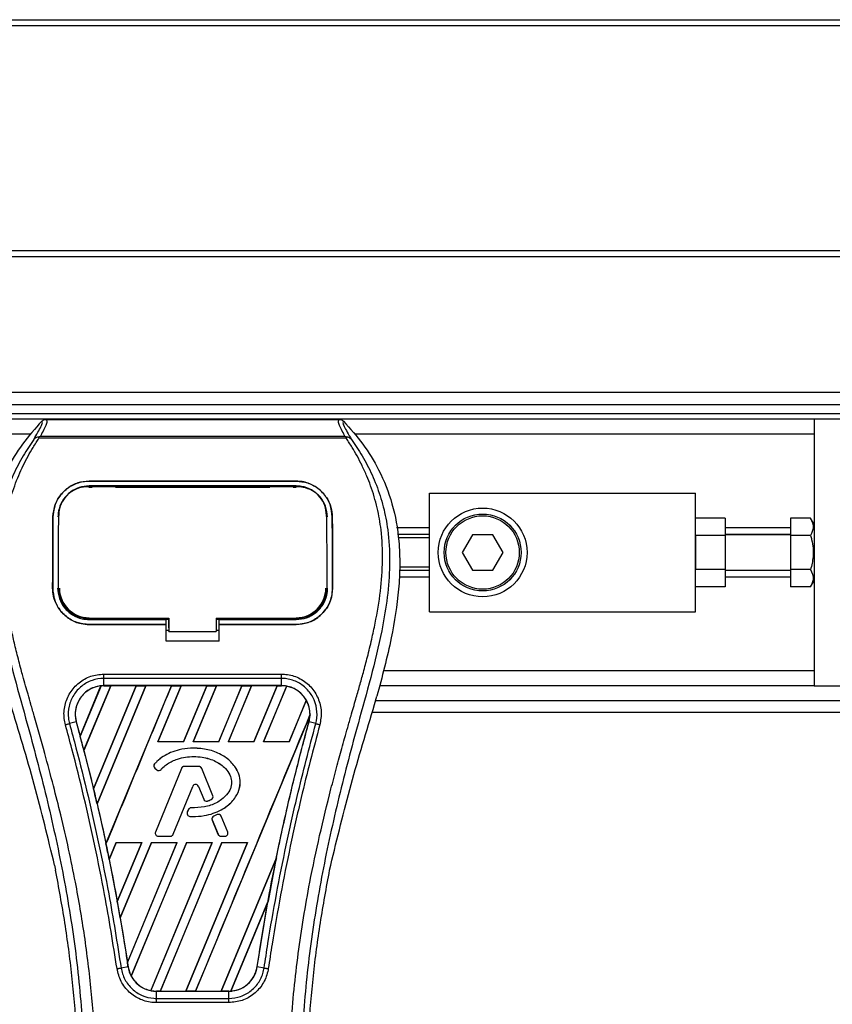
# Model space of a CAD drawing. Header units: millimetres. Extents: x 0 to 420, y 0 to 297.
# Tile 73 of 104: x 205 to 213, y 235 to 244. Entities that reach past the tile are written whole.
import ezdxf

# ---------------------------------------------------------------- set-up
doc = ezdxf.new("R2010")
doc.units = ezdxf.units.MM

msp = doc.modelspace()

# ---------------------------------------------------------------- linework, layer by layer
at = {"color": 7, "linetype": 'Continuous', "lineweight": 25}
for p, q in [((57.42278, 243.85996), (223.20794, 243.85996)), ((57.42278, 243.8047), (223.20794, 243.8047)), ((57.42278, 241.70475), (223.20794, 241.70475)), ((57.42278, 241.64949), (223.20794, 241.64949)), ((222.76584, 240.37847), (56.98068, 240.37847)), ((139.818, 240.26795), (221.19088, 240.26795)), ((139.818, 240.18505), (221.16325, 240.18505)), ((212.54242, 240.12979), (156.06495, 240.12979)), ((205.3712, 240.12887), (208.10867, 240.12887)), ((212.54242, 240.12979), (212.54242, 239.06533)), ((221.0721, 240.12979), (212.54242, 240.12979)), ((205.22397, 239.99164), (156.30424, 239.99164)), ((212.54242, 239.99164), (208.25591, 239.99164)), ((205.30437, 239.95215), (205.29915, 239.96396)), ((208.1748, 239.95215), (205.30437, 239.95215)), ((205.31893, 239.97374), (208.16102, 239.97374)), ((208.18088, 239.96411), (208.1748, 239.95215)), ((205.77286, 239.55247), (207.70702, 239.55247)), ((205.77286, 239.5522), (205.77286, 239.55247)), ((207.70702, 239.5522), (205.77286, 239.5522)), ((207.70702, 239.5522), (207.70702, 239.55247)), ((207.70702, 239.50772), (205.77286, 239.50772)), ((205.77286, 239.49525), (205.80147, 239.49525)), ((205.77356, 239.50041), (205.77336, 239.50041)), ((206.01005, 239.50517), (205.81198, 239.50517)), ((206.02057, 239.49525), (207.45932, 239.49525)), ((207.66791, 239.50517), (207.46983, 239.50517)), ((207.67842, 239.49525), (207.70702, 239.49525)), ((208.95041, 238.33379), (208.95041, 239.43902)), ((208.95041, 239.43902), (211.43719, 239.43902)), ((211.43719, 238.33379), (211.43719, 239.43902)), ((205.4897, 239.2478), (205.48908, 239.2356)), ((207.9908, 239.23566), (207.99017, 239.24781)), ((205.43602, 239.21818), (205.43577, 239.21818)), ((205.48934, 239.23507), (205.48871, 239.22281)), ((207.99118, 239.22281), (207.99055, 239.23506)), ((208.04387, 239.21818), (208.04412, 239.21818)), ((211.7135, 239.20546), (211.43719, 239.20546)), ((211.7135, 239.20546), (211.7135, 239.04593)), ((212.51034, 239.20546), (212.32138, 239.20546)), ((212.32138, 239.20546), (212.32138, 239.04593)), ((212.54242, 239.14989), (212.51034, 239.20546)), ((208.95041, 239.11574), (208.64249, 239.11574)), ((212.32138, 239.11574), (211.7135, 239.11574)), ((212.54242, 239.06533), (212.54242, 238.8864)), ((208.95041, 239.05584), (208.65344, 239.05584)), ((208.95041, 239.02411), (208.65924, 239.02411)), ((209.35205, 239.05219), (209.25634, 238.8864)), ((209.54348, 239.05219), (209.35205, 239.05219)), ((209.6392, 238.8864), (209.54348, 239.05219)), ((211.7135, 239.04593), (211.43719, 239.04593)), ((211.43719, 239.04593), (211.43719, 238.72688)), ((212.32138, 239.05584), (211.7135, 239.05584)), ((212.32138, 239.05219), (211.7135, 239.05219)), ((211.7135, 239.04593), (211.7135, 238.72688)), ((212.51034, 239.04593), (212.32138, 239.04593)), ((212.32138, 239.04593), (212.32138, 238.72688)), ((209.25634, 238.8864), (209.35205, 238.72062)), ((209.54348, 238.72062), (209.6392, 238.8864)), ((212.54242, 238.8864), (212.54242, 238.70748)), ((208.95041, 238.71697), (208.6715, 238.71697)), ((208.95041, 238.7487), (208.67305, 238.7487)), ((209.35205, 238.72062), (209.54348, 238.72062)), ((211.7135, 238.72688), (211.43719, 238.72688)), ((211.7135, 238.72688), (211.7135, 238.56735)), ((211.7135, 238.72062), (212.32138, 238.72062)), ((212.32138, 238.71697), (211.7135, 238.71697)), ((212.51034, 238.72688), (212.32138, 238.72688)), ((212.32138, 238.72688), (212.32138, 238.56735)), ((212.54242, 238.70748), (212.54242, 237.64302)), ((208.95041, 238.65707), (208.66859, 238.65707)), ((212.32138, 238.65707), (211.7135, 238.65707)), ((212.51034, 238.56735), (212.54242, 238.62292)), ((205.43301, 238.55492), (205.43277, 238.55492)), ((205.48709, 238.54992), (205.48725, 238.54961)), ((207.99263, 238.5496), (207.9928, 238.54991)), ((208.04688, 238.55492), (208.04712, 238.55492)), ((211.7135, 238.56735), (211.43719, 238.56735)), ((212.51034, 238.56735), (212.32138, 238.56735)), ((208.95041, 238.33379), (211.43719, 238.33379)), ((205.77286, 238.26095), (205.77286, 238.27206)), ((205.77286, 238.26095), (206.49127, 238.26095)), ((205.81665, 238.26356), (206.00539, 238.26356)), ((206.49127, 238.2633), (206.51894, 238.2633)), ((206.49127, 238.21689), (206.49127, 238.26095)), ((206.51894, 238.18391), (206.51894, 238.27477)), ((206.51894, 238.27206), (206.51894, 238.15028)), ((206.96104, 238.27205), (206.96103, 238.15027)), ((206.96104, 238.27205), (207.71614, 238.27205)), ((206.96104, 238.2633), (206.98862, 238.2633)), ((206.98862, 238.26095), (207.70702, 238.26095)), ((206.98862, 238.21689), (206.98862, 238.26095)), ((207.4745, 238.26356), (207.66324, 238.26356)), ((207.70702, 238.26095), (207.70702, 238.27205)), ((205.77286, 238.21423), (205.77286, 238.21399)), ((205.77286, 238.21423), (206.49127, 238.21423)), ((206.49127, 238.21399), (205.77286, 238.21399)), ((206.49127, 238.0601), (206.49127, 238.21399)), ((206.49127, 238.16161), (206.51894, 238.16161)), ((206.51894, 238.18391), (206.51894, 238.15251)), ((206.51894, 238.15028), (206.51894, 238.15251)), ((206.51894, 238.15028), (206.96103, 238.15027)), ((206.96103, 238.16161), (206.98862, 238.16161)), ((206.98862, 238.21423), (207.70702, 238.21423)), ((206.98862, 238.0601), (206.98862, 238.21399)), ((207.70702, 238.21399), (206.98862, 238.21399)), ((207.70702, 238.21423), (207.70702, 238.21399)), ((206.98862, 238.0601), (206.49127, 238.0601)), ((212.54242, 237.78117), (208.52327, 237.78117)), ((205.91078, 237.75152), (207.56911, 237.75152)), ((205.91078, 237.64331), (205.91078, 237.71115)), ((207.5691, 237.71115), (205.91078, 237.71115)), ((207.5691, 237.64331), (207.5691, 237.71115)), ((205.68969, 237.17315), (205.88348, 237.64144)), ((205.8844, 237.64188), (205.68974, 237.17193)), ((205.72469, 237.03969), (205.97466, 237.64318)), ((205.97526, 237.64284), (205.72506, 237.03927)), ((206.21305, 237.64284), (205.81476, 236.68077)), ((205.81479, 236.6796), (206.21392, 237.64318)), ((206.30365, 237.64318), (205.84738, 236.54165)), ((205.84772, 236.54122), (206.30424, 237.64284)), ((207.5691, 237.64331), (205.91078, 237.64331)), ((205.91078, 237.64318), (205.91078, 237.64331)), ((205.91078, 237.64318), (205.97466, 237.64318)), ((205.93083, 236.1655), (206.54291, 237.64318)), ((205.97466, 237.64318), (205.97526, 237.64284)), ((206.21305, 237.64284), (205.97526, 237.64284)), ((206.21392, 237.64318), (206.21305, 237.64284)), ((206.21392, 237.64318), (206.30365, 237.64318)), ((206.30424, 237.64284), (206.30365, 237.64318)), ((206.54203, 237.64284), (206.30424, 237.64284)), ((206.63263, 237.64318), (206.4151, 237.11803)), ((206.41587, 237.11854), (206.63322, 237.64284)), ((206.54291, 237.64318), (206.54203, 237.64284)), ((206.54291, 237.64318), (206.63263, 237.64318)), ((206.63322, 237.64284), (206.63263, 237.64318)), ((206.87101, 237.64284), (206.63322, 237.64284)), ((206.87101, 237.64284), (206.65402, 237.11854)), ((206.65436, 237.11803), (206.87189, 237.64318)), ((206.96161, 237.64318), (206.74408, 237.11803)), ((206.74485, 237.11854), (206.96221, 237.64284)), ((206.87189, 237.64318), (206.87101, 237.64284)), ((206.87189, 237.64318), (206.96161, 237.64318)), ((206.96221, 237.64284), (206.96161, 237.64318)), ((207.19999, 237.64284), (206.96221, 237.64284)), ((207.19999, 237.64284), (206.983, 237.11854)), ((206.98334, 237.11803), (207.20087, 237.64318)), ((207.29059, 237.64318), (207.07307, 237.11803)), ((207.07383, 237.11854), (207.29119, 237.64284)), ((207.20087, 237.64318), (207.19999, 237.64284)), ((207.20087, 237.64318), (207.29059, 237.64318)), ((207.29119, 237.64284), (207.29059, 237.64318)), ((207.52897, 237.64284), (207.29119, 237.64284)), ((207.52897, 237.64284), (207.31198, 237.11854)), ((207.31232, 237.11803), (207.52985, 237.64318)), ((207.61772, 237.63872), (207.40205, 237.11803)), ((207.40281, 237.11854), (207.61827, 237.63827)), ((207.52985, 237.64318), (207.52897, 237.64284)), ((207.52985, 237.64318), (207.5691, 237.64318)), ((207.5691, 237.64318), (207.5691, 237.64331)), ((212.54242, 237.64302), (208.48512, 237.64302)), ((212.54242, 237.64302), (221.0721, 237.64302)), ((207.80163, 237.50669), (207.64096, 237.11854)), ((207.64131, 237.11803), (207.80216, 237.50637)), ((208.43892, 237.46716), (208.46094, 237.54412)), ((208.44971, 237.50486), (221.24615, 237.50486)), ((207.83596, 237.37136), (206.7671, 234.79089)), ((208.41751, 237.39434), (222.76584, 237.39434)), ((205.65326, 237.30529), (205.58997, 237.28878)), ((205.65374, 237.30542), (205.65326, 237.30529)), ((205.65374, 237.30542), (205.68969, 237.17315)), ((207.82615, 237.30542), (207.82662, 237.30529)), ((207.88991, 237.28878), (207.82662, 237.30529)), ((205.68974, 237.17193), (205.68969, 237.17315)), ((205.72506, 237.03927), (205.72469, 237.03969)), ((206.41587, 237.11854), (206.4151, 237.11803)), ((206.65436, 237.11803), (206.4151, 237.11803)), ((206.65402, 237.11854), (206.41587, 237.11854)), ((206.65436, 237.11803), (206.65402, 237.11854)), ((206.74485, 237.11854), (206.74408, 237.11803)), ((206.98334, 237.11803), (206.74408, 237.11803)), ((206.983, 237.11854), (206.74485, 237.11854)), ((206.74662, 237.06038), (206.74662, 237.06057)), ((206.98334, 237.11803), (206.983, 237.11854)), ((207.07383, 237.11854), (207.07307, 237.11803)), ((207.31232, 237.11803), (207.07307, 237.11803)), ((207.31198, 237.11854), (207.07383, 237.11854)), ((207.31232, 237.11803), (207.31198, 237.11854)), ((207.40281, 237.11854), (207.40205, 237.11803)), ((207.64131, 237.11803), (207.40205, 237.11803)), ((207.64096, 237.11854), (207.40281, 237.11854)), ((207.64131, 237.11803), (207.64096, 237.11854)), ((205.72506, 237.03927), (205.81476, 236.68077)), ((206.38477, 236.91263), (206.38462, 236.91276)), ((206.38788, 236.873), (206.38775, 236.87285)), ((206.38775, 236.87285), (206.40581, 236.85779)), ((206.38788, 236.873), (206.40593, 236.85793)), ((206.63507, 236.87142), (206.39236, 236.27696)), ((206.63525, 236.87135), (206.39254, 236.27688)), ((206.40593, 236.85793), (206.40581, 236.85779)), ((206.44469, 236.86103), (206.44484, 236.86091)), ((206.63525, 236.87135), (206.63507, 236.87142)), ((206.66097, 236.88863), (206.66097, 236.88882)), ((206.79912, 236.88882), (206.66097, 236.88882)), ((206.79912, 236.88863), (206.66097, 236.88863)), ((206.79912, 236.88863), (206.79912, 236.88882)), ((206.82484, 236.87135), (206.82502, 236.87142)), ((206.92905, 236.61611), (206.82484, 236.87135)), ((206.92922, 236.61619), (206.82502, 236.87142)), ((205.81479, 236.6796), (205.81476, 236.68077)), ((206.55928, 236.25588), (206.74204, 236.70351)), ((206.55946, 236.25581), (206.74222, 236.70343)), ((206.74204, 236.70351), (206.74222, 236.70343)), ((206.7942, 236.70351), (206.79402, 236.70343)), ((206.79402, 236.70343), (206.84326, 236.58282)), ((206.7942, 236.70351), (206.84344, 236.5829)), ((206.84344, 236.5829), (206.84326, 236.58282)), ((206.9139, 236.57992), (206.91398, 236.57974)), ((206.92905, 236.61611), (206.92922, 236.61619)), ((205.84772, 236.54122), (205.84738, 236.54165)), ((206.72554, 236.50258), (206.72554, 236.50277)), ((206.87726, 236.56682), (206.87731, 236.56664)), ((206.69975, 236.48559), (206.68987, 236.462)), ((206.69005, 236.46193), (206.68987, 236.462)), ((206.69992, 236.48552), (206.69005, 236.46193)), ((206.69992, 236.48552), (206.69975, 236.48559)), ((206.71407, 236.42347), (206.71406, 236.42327)), ((206.97047, 236.43982), (206.93716, 236.42552)), ((206.93724, 236.42534), (206.93716, 236.42552)), ((206.97054, 236.43964), (206.93724, 236.42534)), ((206.97054, 236.43964), (206.97047, 236.43982)), ((207.00723, 236.42462), (207.00741, 236.42469)), ((207.06755, 236.27688), (207.00723, 236.42462)), ((207.06773, 236.27696), (207.00741, 236.42469)), ((206.92248, 236.38931), (206.9223, 236.38924)), ((206.9223, 236.38924), (206.97678, 236.25581)), ((206.92248, 236.38931), (206.97696, 236.25588)), ((206.39254, 236.27688), (206.39236, 236.27696)), ((206.41826, 236.2386), (206.41826, 236.23841)), ((206.41826, 236.2386), (206.53356, 236.2386)), ((206.41826, 236.23841), (206.53356, 236.23841)), ((206.53356, 236.2386), (206.53356, 236.23841)), ((206.55928, 236.25588), (206.55946, 236.25581)), ((206.97696, 236.25588), (206.97678, 236.25581)), ((207.00268, 236.2386), (207.04183, 236.2386)), ((207.00268, 236.2386), (207.00268, 236.23841)), ((207.00268, 236.23841), (207.04183, 236.23841)), ((207.04183, 236.2386), (207.04183, 236.23841)), ((207.06755, 236.27688), (207.06773, 236.27696)), ((205.93083, 236.1655), (205.93082, 236.16676)), ((206.02597, 236.17858), (205.96077, 236.02118)), ((205.96112, 236.02071), (206.0263, 236.17808)), ((206.02597, 236.17858), (206.26523, 236.17858)), ((206.02597, 236.17858), (206.0263, 236.17808)), ((206.0263, 236.17808), (206.26449, 236.17808)), ((206.03674, 235.62696), (206.26523, 236.17858)), ((206.26449, 236.17808), (206.03675, 235.62843)), ((206.35495, 236.17858), (206.0637, 235.47543)), ((206.06408, 235.47487), (206.35528, 236.17808)), ((206.13114, 235.06063), (206.59421, 236.17858)), ((206.59347, 236.17808), (206.13119, 235.06248)), ((206.68393, 236.17858), (206.16693, 234.93041)), ((206.16752, 234.93004), (206.68426, 236.17808)), ((206.26449, 236.17808), (206.26523, 236.17858)), ((206.92245, 236.17808), (206.34984, 234.7963)), ((206.35043, 234.79581), (206.92319, 236.17858)), ((206.35495, 236.17858), (206.59421, 236.17858)), ((206.35495, 236.17858), (206.35528, 236.17808)), ((206.35528, 236.17808), (206.59347, 236.17808)), ((207.01291, 236.17858), (206.43811, 234.79089)), ((206.43906, 234.79125), (207.01325, 236.17808)), ((206.59347, 236.17808), (206.59421, 236.17858)), ((207.25143, 236.17808), (206.67673, 234.79125)), ((206.67737, 234.79089), (207.25217, 236.17858)), ((206.68393, 236.17858), (206.92319, 236.17858)), ((206.68393, 236.17858), (206.68426, 236.17808)), ((206.68426, 236.17808), (206.92245, 236.17808)), ((206.92245, 236.17808), (206.92319, 236.17858)), ((207.01291, 236.17858), (207.25217, 236.17858)), ((207.01291, 236.17858), (207.01325, 236.17808)), ((207.01325, 236.17808), (207.25143, 236.17808)), ((207.25143, 236.17808), (207.25217, 236.17858)), ((207.5222, 236.03758), (207.00572, 234.79125)), ((207.00636, 234.79089), (207.52218, 236.0362)), ((205.45066, 235.96777), (205.46038, 235.92159)), ((205.96112, 236.02071), (205.96077, 236.02118)), ((205.96112, 236.02071), (206.03675, 235.62843)), ((208.01951, 235.92159), (208.02923, 235.96777)), ((206.03674, 235.62696), (206.03675, 235.62843)), ((207.44374, 235.63022), (207.09633, 234.79149)), ((207.0973, 234.79192), (207.44277, 235.62645)), ((207.34207, 235.01845), (207.44277, 235.62645)), ((206.06408, 235.47487), (206.0637, 235.47543)), ((206.06408, 235.47487), (206.13119, 235.06248)), ((206.13734, 235.01838), (206.07242, 235.00773)), ((206.13749, 235.0184), (206.13734, 235.01838)), ((207.34207, 235.01845), (207.34255, 235.01838)), ((207.40747, 235.00773), (207.34255, 235.01838)), ((206.40147, 234.79089), (206.40147, 234.79077)), ((206.43811, 234.79089), (206.40147, 234.79089)), ((206.40147, 234.72399), (206.40147, 234.79077)), ((206.40147, 234.79077), (207.07841, 234.79077)), ((206.43811, 234.79089), (206.43906, 234.79125)), ((206.43906, 234.79125), (206.67673, 234.79125)), ((206.67673, 234.79125), (206.67737, 234.79089)), ((206.7671, 234.79089), (206.67737, 234.79089)), ((206.7671, 234.79089), (206.76804, 234.79125)), ((206.76804, 234.79125), (207.00572, 234.79125)), ((207.00572, 234.79125), (207.00636, 234.79089)), ((207.07841, 234.79089), (207.00636, 234.79089)), ((207.07841, 234.79089), (207.07841, 234.79077)), ((207.07841, 234.72399), (207.07841, 234.79077)), ((206.40147, 234.72399), (207.07841, 234.72399)), ((207.07841, 234.68429), (206.40147, 234.68429))]:
    msp.add_line(p, q, dxfattribs=at)
at = {"color": 7, "linetype": 'Continuous', "lineweight": 25, "flags": 128}
for points in [[(205.76658, 239.50042), (205.77287, 239.50041), (205.77336, 239.50041)], [(205.76374, 238.27206), (206.12914, 238.27206), (206.51894, 238.27206)]]:
    msp.add_lwpolyline(points, dxfattribs=at)
at = {"color": 7, "linetype": 'Continuous', "lineweight": 25}
for radius in [0.41446, 0.3592, 0.34262]:
    msp.add_circle((209.44777, 238.8864), radius, dxfattribs=at)
for centre, radius, start, end in [((205.77286, 238.55483), 0.27727, 180, 270), ((207.70702, 238.55483), 0.27727, 270, 0), ((205.91078, 237.37628), 0.2669, 90, 95.672482), ((207.5691, 237.37628), 0.2669, 79.504419, 90), ((207.5691, 237.37628), 0.2669, 358.944799, 29.169256), ((186.9984, 232.16244), 19.35101, 14.59831, 15.003317), ((206.40567, 236.89433), 0.02798, 138.805903, 230.16689), ((206.40567, 236.89433), 0.02778, 138.805903, 230.16689), ((206.42373, 236.87927), 0.02798, 230.16689, 318.977091), ((206.42373, 236.87927), 0.02778, 230.16689, 318.977091), ((206.66097, 236.86085), 0.02798, 90, 157.790712), ((206.66097, 236.86085), 0.02778, 90, 157.790712), ((206.79912, 236.86085), 0.02798, 22.209291, 90), ((206.79912, 236.86085), 0.02778, 22.209291, 90), ((186.9984, 232.16244), 19.35101, 13.079561, 13.499245), ((206.76812, 236.69286), 0.02817, 22.209261, 157.790711), ((206.76812, 236.69286), 0.02798, 22.209261, 157.790711), ((206.86916, 236.5934), 0.02798, 202.209261, 286.934979), ((206.86916, 236.5934), 0.02778, 202.209261, 286.934979), ((206.90332, 236.60561), 0.02778, 292.378703, 22.209291), ((206.90332, 236.60561), 0.02798, 292.378703, 22.209291), ((206.72555, 236.47479), 0.02798, 90.034995, 157.290493), ((206.72555, 236.47479), 0.02778, 90.034995, 157.290493), ((206.71568, 236.4512), 0.02798, 157.290493, 266.671349), ((206.71568, 236.4512), 0.02778, 157.290493, 266.671349), ((206.9482, 236.39981), 0.02798, 113.245837, 202.209268), ((206.9482, 236.39981), 0.02778, 113.245837, 202.209268), ((206.98151, 236.41412), 0.02798, 22.209257, 113.245837), ((206.98151, 236.41412), 0.02778, 22.209257, 113.245837), ((206.41826, 236.26638), 0.02798, 157.790712, 270), ((206.41826, 236.26638), 0.02778, 157.790712, 270), ((206.53356, 236.26638), 0.02778, 270, 337.790711), ((206.53356, 236.26638), 0.02798, 270, 337.790711), ((207.00268, 236.26638), 0.02798, 202.209268, 270), ((207.00268, 236.26638), 0.02778, 202.209268, 270), ((207.04183, 236.26638), 0.02798, 270, 22.209257), ((207.04183, 236.26638), 0.02778, 270, 22.209257), ((186.9984, 232.16244), 19.35101, 11.50231, 11.938732), ((226.48149, 232.16244), 19.35101, 168.452296, 169.676611), ((186.9984, 232.16244), 19.35101, 9.857872, 10.313596), ((186.9984, 232.16244), 19.35101, 8.487123, 8.613574), ((206.40147, 235.05779), 0.2669, 188.487123, 208.505607), ((206.40147, 235.05779), 0.2669, 258.975145, 270), ((207.07841, 235.05779), 0.2669, 270, 273.848225)]:
    msp.add_arc(centre, radius, start, end, dxfattribs=at)
for centre, major_axis, start_param, end_param in [((206.11395, 237.29212), (0.40637, -0.16832), 2.4758381, 2.4783482), ((207.42183, 237.43728), (0.29458, -0.12202), 1.2366218, 1.2388756), ((207.68251, 237.32931), (0.22682, -0.09395), 1.3956244, 1.3981763), ((207.32824, 237.47605), (0.48176, -0.19955), 0.2126997, 0.2177966), ((220.41394, 234.67571), (12.13603, -5.02691), 3.4705541, 3.4706731), ((244.22272, 224.81378), (35.48516, -14.69844), 3.2646071, 3.2647237), ((169.98023, 239.2116), (34.03893, -14.09939), 0.3187494, 0.3188063), ((206.28881, 235.10446), (0.22534, -0.09334), 4.5226294, 4.5255134), ((206.5495, 234.99648), (0.29607, -0.12263), 4.3691473, 4.3715621), ((206.87757, 235.14099), (0.40172, -0.1664), 5.5949939, 5.5976427)]:
    msp.add_ellipse(centre, major_axis=major_axis, ratio=0.8660474, start_param=start_param, end_param=end_param, dxfattribs=at)
for points, knots in [([(205.33126, 240.11189), (205.26933, 240.04264), (205.14419, 239.9027), (204.98639, 239.64455), (204.86606, 239.33949), (204.81253, 239.03616), (204.80254, 238.76862), (204.81819, 238.466), (204.88424, 238.05479), (204.97113, 237.72539), (205.01895, 237.54412)], [0, 0, 0, 0, 0.10205548, 0.20624341, 0.33103875, 0.46071931, 0.54297278, 0.62526856, 0.7937741, 1, 1, 1, 1]), ([(205.25594, 239.94099), (205.26971, 239.96437), (205.29736, 240.01134), (205.32602, 240.06339), (205.34104, 240.10054), (205.33452, 240.1081), (205.33126, 240.11189)], [0, 0, 0, 0, 0.2487274, 0.4994989, 0.7492786, 1, 1, 1, 1]), ([(205.3712, 240.12887), (205.3749, 240.12521), (205.38228, 240.1179), (205.37429, 240.08428), (205.35402, 240.0374), (205.33057, 239.99486), (205.31893, 239.97374)], [0, 0, 0, 0, 0.25759359, 0.51473288, 0.75915094, 1, 1, 1, 1]), ([(205.33126, 240.11189), (205.33398, 240.11442), (205.33944, 240.11949), (205.34935, 240.12474), (205.36003, 240.12826), (205.36747, 240.12867), (205.3712, 240.12887)], [0, 0, 0, 0, 0.2491591, 0.4999762, 0.7491747, 1, 1, 1, 1]), ([(208.16102, 239.97374), (208.14962, 239.99501), (208.12687, 240.03745), (208.1065, 240.08423), (208.09783, 240.11785), (208.10506, 240.12519), (208.10867, 240.12887)], [0, 0, 0, 0, 0.2424224, 0.4838284, 0.7414574, 1, 1, 1, 1]), ([(208.10867, 240.12887), (208.1161, 240.12801), (208.12725, 240.12672), (208.14044, 240.11947), (208.1459, 240.11442), (208.14864, 240.11189)], [0, 0, 0, 0, 0.4987145, 0.7487494, 1, 1, 1, 1]), ([(208.14864, 240.11189), (208.14531, 240.10814), (208.13867, 240.10066), (208.15327, 240.06399), (208.1819, 240.01202), (208.20989, 239.96473), (208.22394, 239.941)], [0, 0, 0, 0, 0.2514408, 0.5015673, 0.7498635, 1, 1, 1, 1]), ([(208.14864, 240.11189), (208.21056, 240.04264), (208.3357, 239.90269), (208.4935, 239.64455), (208.61382, 239.33949), (208.66735, 239.03616), (208.67735, 238.76862), (208.6617, 238.466), (208.59565, 238.05479), (208.50876, 237.72539), (208.46094, 237.54412)], [0, 0, 0, 0, 0.10205403, 0.20624042, 0.33103623, 0.46071728, 0.54297105, 0.62526715, 0.79377332, 1, 1, 1, 1]), ([(205.25589, 239.94094), (205.23938, 239.91687), (205.18937, 239.84399), (205.10697, 239.70471), (205.02109, 239.51768), (204.95515, 239.31348), (204.90968, 239.07511), (204.89414, 238.8039), (204.91385, 238.50645), (204.96782, 238.16183), (205.05953, 237.77337), (205.20526, 237.25459), (205.36808, 236.64656), (205.52495, 235.94427), (205.64305, 235.23493), (205.71841, 234.51995), (205.727, 234.04149), (205.7313, 233.80233)], [0, 0, 0, 0, 0.0171315, 0.0518789, 0.0867888, 0.1216172, 0.1567305, 0.2033881, 0.2503481, 0.2972709, 0.3674165, 0.4376773, 0.5502447, 0.6628473, 0.7753466, 0.8877074, 1, 1, 1, 1]), ([(205.8414, 233.79866), (205.83927, 233.96079), (205.83493, 234.29215), (205.79615, 234.79582), (205.73517, 235.30402), (205.65971, 235.74544), (205.58221, 236.12132), (205.51341, 236.42138), (205.43819, 236.71948), (205.3552, 237.0276), (205.28378, 237.28114), (205.23111, 237.46472), (205.2045, 237.55818), (205.17948, 237.64631), (205.1578, 237.72311), (205.13648, 237.8), (205.11751, 237.87189), (205.09796, 237.94844), (205.07997, 238.02203), (205.06352, 238.09264), (205.04861, 238.16026), (205.02384, 238.28005), (204.99483, 238.44734), (204.97007, 238.66824), (204.96333, 238.88386), (204.97675, 239.09861), (205.0141, 239.30852), (205.07445, 239.51176), (205.15622, 239.70194), (205.22797, 239.83071), (205.2778, 239.91129), (205.29571, 239.93883), (205.30437, 239.95215)], [0, 0, 0, 0, 0.0757702, 0.1548571, 0.2359051, 0.3148505, 0.3639911, 0.4151955, 0.4586591, 0.5076202, 0.5642678, 0.5817192, 0.5968623, 0.6096795, 0.624536, 0.6341631, 0.6469813, 0.6592987, 0.6711121, 0.6824202, 0.6932232, 0.7035232, 0.739704, 0.7727671, 0.8079075, 0.8413785, 0.8748477, 0.9102013, 0.9450667, 0.9801292, 0.9903909, 1, 1, 1, 1]), ([(205.29906, 239.96395), (205.29872, 239.96388), (205.29284, 239.9628), (205.28169, 239.95958), (205.26712, 239.95208), (205.25964, 239.94466), (205.25594, 239.94098)], [0, 0, 0, 0, 0.0200108, 0.3469957, 0.676674, 1, 1, 1, 1]), ([(205.29896, 239.96407), (205.30533, 239.96756), (205.31183, 239.97111), (205.3188, 239.97369), (205.31893, 239.97374)], [0, 0, 0, 0, 0.9812431, 1, 1, 1, 1]), ([(207.63849, 233.79866), (207.64248, 234.02342), (207.65046, 234.47287), (207.71998, 235.14386), (207.81593, 235.73393), (207.92416, 236.24507), (208.00255, 236.56739), (208.05747, 236.77823), (208.08322, 236.87496), (208.10856, 236.96822), (208.13376, 237.05944), (208.16019, 237.15391), (208.18889, 237.25549), (208.22381, 237.37763), (208.26095, 237.50726), (208.29933, 237.64258), (208.33647, 237.77352), (208.37468, 237.91819), (208.41197, 238.07088), (208.4562, 238.27519), (208.49708, 238.52105), (208.51889, 238.81348), (208.50884, 239.03906), (208.48495, 239.20105), (208.46364, 239.3045), (208.43617, 239.40838), (208.40371, 239.50724), (208.36538, 239.60466), (208.32295, 239.69762), (208.27681, 239.78685), (208.22692, 239.87232), (208.19303, 239.92423), (208.1748, 239.95215)], [0, 0, 0, 0, 0.1050162, 0.2100001, 0.3148093, 0.3841756, 0.4540228, 0.4697491, 0.4859574, 0.5007826, 0.5148922, 0.5301685, 0.5466097, 0.5642069, 0.5895177, 0.6096146, 0.6299353, 0.6531323, 0.6795668, 0.7034488, 0.7509822, 0.7962784, 0.8412589, 0.8577085, 0.8747396, 0.8922462, 0.9101144, 0.9261934, 0.9450023, 0.962977, 0.9800887, 1, 1, 1, 1]), ([(208.22399, 239.94095), (208.2405, 239.91688), (208.29051, 239.844), (208.37292, 239.70471), (208.4588, 239.51768), (208.52474, 239.31348), (208.5702, 239.07511), (208.58574, 238.8039), (208.56604, 238.50645), (208.51206, 238.16183), (208.42036, 237.77337), (208.27462, 237.25459), (208.11181, 236.64656), (207.95494, 235.94427), (207.83683, 235.23493), (207.76148, 234.51995), (207.75289, 234.04149), (207.74859, 233.80233)], [0, 0, 0, 0, 0.0171351, 0.0518824, 0.0867922, 0.1216204, 0.1567336, 0.2033911, 0.2503509, 0.2972735, 0.3674188, 0.4376794, 0.5502464, 0.6628485, 0.7753474, 0.8877078, 1, 1, 1, 1]), ([(208.16101, 239.97374), (208.16115, 239.97369), (208.16838, 239.97127), (208.17469, 239.96765), (208.18088, 239.96411)], [0, 0, 0, 0, 0.0189016, 1, 1, 1, 1]), ([(208.22394, 239.941), (208.22024, 239.94467), (208.21275, 239.95209), (208.19819, 239.95959), (208.18705, 239.9628), (208.18119, 239.96388), (208.18087, 239.96394)], [0, 0, 0, 0, 0.3236146, 0.6535901, 0.9808697, 1, 1, 1, 1]), ([(205.43577, 239.21818), (205.44005, 239.25735), (205.44861, 239.33568), (205.51113, 239.43831), (205.6021, 239.51393), (205.69631, 239.54862), (205.75419, 239.55153), (205.77286, 239.55247)], [0, 0, 0, 0, 0.2254673, 0.4508536, 0.6773692, 0.8959117, 1, 1, 1, 1]), ([(205.77286, 239.5522), (205.73708, 239.54886), (205.66556, 239.54217), (205.56928, 239.49056), (205.49221, 239.41247), (205.44457, 239.31699), (205.43863, 239.24835), (205.43602, 239.21818)], [0, 0, 0, 0, 0.1986654, 0.3969886, 0.6042242, 0.8260387, 1, 1, 1, 1]), ([(207.70702, 239.55247), (207.7429, 239.54911), (207.81459, 239.54241), (207.91117, 239.49053), (207.98828, 239.41208), (208.03566, 239.31654), (208.04154, 239.24814), (208.04412, 239.21818)], [0, 0, 0, 0, 0.1991311, 0.39793157, 0.60588955, 0.82737965, 1, 1, 1, 1]), ([(208.04387, 239.21818), (208.03958, 239.25735), (208.03101, 239.33568), (207.96845, 239.43826), (207.87748, 239.51382), (207.78333, 239.54839), (207.72557, 239.55128), (207.70702, 239.5522)], [0, 0, 0, 0, 0.2256595, 0.4512475, 0.6779682, 0.8966264, 1, 1, 1, 1]), ([(205.77286, 239.50772), (205.7417, 239.50479), (205.67941, 239.49894), (205.59564, 239.45363), (205.52915, 239.38542), (205.48856, 239.3028), (205.48364, 239.24386), (205.48147, 239.21797)], [0, 0, 0, 0, 0.2000051, 0.3997225, 0.6073327, 0.8275308, 1, 1, 1, 1]), ([(205.76658, 239.50042), (205.73557, 239.49762), (205.67356, 239.492), (205.59088, 239.44763), (205.52837, 239.38146), (205.49455, 239.30643), (205.49085, 239.25577), (205.48934, 239.23507)], [0, 0, 0, 0, 0.2128654, 0.4257218, 0.6387225, 0.8523499, 1, 1, 1, 1]), ([(207.7133, 239.50042), (207.71121, 239.50042), (207.49007, 239.5001), (206.84349, 239.50047), (206.199, 239.50044), (205.77356, 239.50041)], [0, 0, 0, 0, 0.0032392, 0.3420114, 1, 1, 1, 1]), ([(205.81198, 239.50517), (205.81499, 239.50493), (205.82051, 239.5045), (205.82513, 239.50169), (205.82724, 239.50041)], [0, 0, 0, 0, 0.5442305, 1, 1, 1, 1]), ([(205.99448, 239.50039), (205.99728, 239.50195), (206.00211, 239.50465), (206.0077, 239.50502), (206.01005, 239.50517)], [0, 0, 0, 0, 0.5788371, 1, 1, 1, 1]), ([(207.46983, 239.50517), (207.47284, 239.50493), (207.47839, 239.5045), (207.48303, 239.50167), (207.48515, 239.50038)], [0, 0, 0, 0, 0.5420065, 1, 1, 1, 1]), ([(207.65236, 239.5004), (207.65515, 239.50196), (207.65997, 239.50465), (207.66555, 239.50502), (207.66791, 239.50517)], [0, 0, 0, 0, 0.57824493, 1, 1, 1, 1]), ([(207.99841, 239.21797), (207.99479, 239.25186), (207.98754, 239.31963), (207.93362, 239.40859), (207.85508, 239.47409), (207.77363, 239.50431), (207.72347, 239.50688), (207.70702, 239.50772)], [0, 0, 0, 0, 0.22552106, 0.45099433, 0.67672025, 0.8940147, 1, 1, 1, 1]), ([(207.99055, 239.23506), (207.98736, 239.26566), (207.98098, 239.32686), (207.93246, 239.40698), (207.86131, 239.46609), (207.78374, 239.4963), (207.73304, 239.49927), (207.7133, 239.50042)], [0, 0, 0, 0, 0.2177322, 0.4355788, 0.6507548, 0.8640725, 1, 1, 1, 1]), ([(205.43277, 238.55492), (205.43294, 238.61052), (205.43337, 238.74967), (205.43426, 238.97175), (205.43527, 239.13596), (205.43577, 239.21818)], [0, 0, 0, 0, 0.249392, 0.62414375, 1, 1, 1, 1]), ([(205.43602, 239.21818), (205.43537, 239.10897), (205.43439, 238.94487), (205.43353, 238.72266), (205.43318, 238.61085), (205.43301, 238.55492)], [0, 0, 0, 0, 0.49854329, 0.74916751, 1, 1, 1, 1]), ([(205.48725, 238.54961), (205.48726, 238.55134), (205.48746, 238.65669), (205.48784, 238.82142), (205.48853, 239.04234), (205.48903, 239.16539), (205.48931, 239.22935), (205.48934, 239.23507)], [0, 0, 0, 0, 0.0075194, 0.4566651, 0.7153557, 0.9745252, 1, 1, 1, 1]), ([(207.99055, 239.23506), (207.99057, 239.22934), (207.99105, 239.12343), (207.99166, 238.95687), (207.99225, 238.735), (207.99251, 238.61321), (207.99263, 238.55134), (207.99263, 238.5496)], [0, 0, 0, 0, 0.0254662, 0.4713629, 0.7317873, 0.9924644, 1, 1, 1, 1]), ([(208.04688, 238.55492), (208.0467, 238.61053), (208.04627, 238.74969), (208.04538, 238.9718), (208.04437, 239.13597), (208.04387, 239.21818)], [0, 0, 0, 0, 0.2493778, 0.6241217, 1, 1, 1, 1]), ([(208.04412, 239.21818), (208.04477, 239.10894), (208.04575, 238.94481), (208.0466, 238.72262), (208.04695, 238.61084), (208.04712, 238.55492)], [0, 0, 0, 0, 0.4985836, 0.7491897, 1, 1, 1, 1]), ([(212.51034, 239.20546), (212.52322, 239.17695), (212.54732, 239.12365), (212.52208, 239.07061), (212.51034, 239.04593)], [0, 0, 0, 0, 0.5347163, 1, 1, 1, 1]), ([(212.51034, 239.04593), (212.51384, 239.03312), (212.53168, 238.96779), (212.54236, 238.85783), (212.51985, 238.76579), (212.51034, 238.72688)], [0, 0, 0, 0, 0.1234652, 0.6294359, 1, 1, 1, 1]), ([(212.51034, 238.72688), (212.52322, 238.69837), (212.54732, 238.64507), (212.52208, 238.59203), (212.51034, 238.56735)], [0, 0, 0, 0, 0.5347163, 1, 1, 1, 1]), ([(205.77286, 238.21399), (205.73471, 238.21773), (205.65841, 238.22522), (205.55666, 238.28357), (205.47978, 238.36948), (205.43855, 238.46543), (205.43443, 238.52915), (205.43277, 238.55492)], [0, 0, 0, 0, 0.2134118, 0.4268173, 0.6404853, 0.8545743, 1, 1, 1, 1]), ([(205.43301, 238.55492), (205.43666, 238.51667), (205.44396, 238.44016), (205.50253, 238.33796), (205.58887, 238.26088), (205.68454, 238.22005), (205.74775, 238.21589), (205.77286, 238.21423)], [0, 0, 0, 0, 0.2152728, 0.4305775, 0.6450792, 0.8589771, 1, 1, 1, 1]), ([(205.47946, 238.55483), (205.48265, 238.52179), (205.48902, 238.4557), (205.53971, 238.36745), (205.6144, 238.30098), (205.69693, 238.26592), (205.75134, 238.26236), (205.77286, 238.26095)], [0, 0, 0, 0, 0.2155433, 0.4311178, 0.6459265, 0.8599501, 1, 1, 1, 1]), ([(205.48725, 238.54961), (205.49027, 238.51835), (205.49629, 238.45583), (205.54422, 238.37237), (205.61481, 238.3096), (205.69255, 238.27669), (205.74366, 238.27336), (205.76374, 238.27206)], [0, 0, 0, 0, 0.2161227, 0.4322836, 0.6474825, 0.8614599, 1, 1, 1, 1]), ([(208.04712, 238.55492), (208.04347, 238.51665), (208.03616, 238.44011), (207.97759, 238.33781), (207.89116, 238.26067), (207.79539, 238.21981), (207.73214, 238.21565), (207.70702, 238.21399)], [0, 0, 0, 0, 0.2152168, 0.4304623, 0.6450993, 0.8590403, 1, 1, 1, 1]), ([(207.70702, 238.21423), (207.74515, 238.21797), (207.82141, 238.22545), (207.92305, 238.28378), (207.99989, 238.36959), (208.04109, 238.46546), (208.04521, 238.52915), (208.04688, 238.55492)], [0, 0, 0, 0, 0.2134298, 0.4268559, 0.6403481, 0.8544905, 1, 1, 1, 1]), ([(207.70702, 238.26095), (207.73994, 238.26418), (207.80576, 238.27064), (207.8935, 238.32097), (207.95982, 238.39505), (207.99538, 238.47773), (207.99898, 238.53265), (208.00043, 238.55483)], [0, 0, 0, 0, 0.2134822, 0.4269583, 0.6406207, 0.8548221, 1, 1, 1, 1]), ([(207.71614, 238.27205), (207.7471, 238.27508), (207.80902, 238.28116), (207.89159, 238.32853), (207.9541, 238.39828), (207.98781, 238.47641), (207.99124, 238.52845), (207.99263, 238.5496)], [0, 0, 0, 0, 0.212876, 0.4257362, 0.6390345, 0.8533124, 1, 1, 1, 1]), ([(205.81665, 238.26356), (205.81494, 238.26504), (205.81208, 238.26752), (205.80897, 238.27036), (205.80754, 238.27171), (205.80718, 238.27206)], [0, 0, 0, 0, 0.5217125, 0.8781434, 1, 1, 1, 1]), ([(205.83615, 238.27206), (205.83567, 238.27145), (205.8333, 238.26839), (205.82652, 238.26475), (205.82005, 238.26397), (205.81665, 238.26356)], [0, 0, 0, 0, 0.10642295, 0.53086448, 1, 1, 1, 1]), ([(206.00539, 238.26356), (206.00233, 238.26389), (205.9962, 238.26455), (205.98937, 238.26797), (205.98669, 238.2712), (205.98598, 238.27206)], [0, 0, 0, 0, 0.42334534, 0.8466836, 1, 1, 1, 1]), ([(206.01484, 238.27206), (206.01448, 238.27171), (206.0129, 238.27019), (206.00976, 238.26736), (206.0069, 238.26487), (206.00539, 238.26356)], [0, 0, 0, 0, 0.1217656, 0.5374861, 1, 1, 1, 1]), ([(207.4745, 238.26356), (207.4728, 238.26504), (207.46993, 238.26752), (207.46683, 238.27035), (207.4654, 238.27171), (207.46504, 238.27205)], [0, 0, 0, 0, 0.522407, 0.8793122, 1, 1, 1, 1]), ([(207.49399, 238.27205), (207.49352, 238.27144), (207.49114, 238.26838), (207.48437, 238.26475), (207.4779, 238.26397), (207.4745, 238.26356)], [0, 0, 0, 0, 0.1058158, 0.5305457, 1, 1, 1, 1]), ([(207.66324, 238.26356), (207.66018, 238.26389), (207.65405, 238.26455), (207.64723, 238.26796), (207.64455, 238.27119), (207.64384, 238.27205)], [0, 0, 0, 0, 0.42366418, 0.84732129, 1, 1, 1, 1]), ([(207.67268, 238.27205), (207.67232, 238.2717), (207.67075, 238.27019), (207.66762, 238.26736), (207.66475, 238.26487), (207.66324, 238.26356)], [0, 0, 0, 0, 0.1204858, 0.5368121, 1, 1, 1, 1]), ([(205.55241, 237.27865), (205.54816, 237.29751), (205.53469, 237.35726), (205.54161, 237.46247), (205.58986, 237.58049), (205.67458, 237.67503), (205.78563, 237.73916), (205.86908, 237.7474), (205.91078, 237.75152)], [0, 0, 0, 0, 0.0848238, 0.2686633, 0.4522096, 0.6351901, 0.8176699, 1, 1, 1, 1]), ([(205.91078, 237.71115), (205.91078, 237.71115), (205.87372, 237.71115), (205.79895, 237.69847), (205.69973, 237.64353), (205.62388, 237.55865), (205.58017, 237.45323), (205.57496, 237.35937), (205.58539, 237.30544), (205.58997, 237.28878), (205.58997, 237.28878)], [0, 0, 0, 0, 0.0000054, 0.1821036, 0.3644363, 0.5473941, 0.7310397, 0.9150665, 0.9999946, 1, 1, 1, 1]), ([(207.88991, 237.28878), (207.88992, 237.28878), (207.89983, 237.32487), (207.90746, 237.40103), (207.88048, 237.51211), (207.81831, 237.60805), (207.72813, 237.67782), (207.63973, 237.7071), (207.5858, 237.71115), (207.56911, 237.71115), (207.5691, 237.71115)], [0, 0, 0, 0, 0.0000054, 0.1839433, 0.3678851, 0.5517436, 0.7351758, 0.9179546, 0.9999946, 1, 1, 1, 1]), ([(207.56911, 237.75152), (207.58782, 237.75065), (207.6482, 237.74787), (207.74711, 237.71373), (207.84804, 237.63577), (207.91672, 237.52841), (207.94898, 237.40349), (207.93465, 237.32027), (207.92748, 237.27867)], [0, 0, 0, 0, 0.08215471, 0.26513997, 0.44867114, 0.63249904, 0.81630092, 1, 1, 1, 1]), ([(205.88348, 237.64144), (205.8806, 237.64112), (205.84809, 237.63742), (205.78709, 237.61814), (205.72312, 237.57037), (205.675, 237.50786), (205.64539, 237.43377), (205.64135, 237.35959), (205.65088, 237.31794), (205.65374, 237.30542)], [0, 0, 0, 0, 0.0188532, 0.212821, 0.4068166, 0.5283578, 0.7224596, 0.9165622, 1, 1, 1, 1]), ([(205.91078, 237.64331), (205.89019, 237.64193), (205.84918, 237.63918), (205.79096, 237.6174), (205.73913, 237.58399), (205.69634, 237.53937), (205.66476, 237.48624), (205.64635, 237.42734), (205.6409, 237.3655), (205.64915, 237.32531), (205.65326, 237.30529)], [0, 0, 0, 0, 0.1256962, 0.2503257, 0.3752801, 0.5004409, 0.6251501, 0.7500378, 0.8754735, 1, 1, 1, 1]), ([(206.54203, 237.64284), (206.44023, 237.39687), (206.2366, 236.90484), (206.03275, 236.41281), (205.93082, 236.16676)], [0, 0, 0, 0, 0.499922, 1, 1, 1, 1]), ([(207.82662, 237.30529), (207.83076, 237.32544), (207.83877, 237.36449), (207.83387, 237.42437), (207.82191, 237.46512), (207.80449, 237.50434), (207.78175, 237.54157), (207.73936, 237.58503), (207.68783, 237.61793), (207.63, 237.63931), (207.58927, 237.64199), (207.5691, 237.64331)], [0, 0, 0, 0, 0.1252996, 0.2427415, 0.3633756, 0.383202, 0.5053593, 0.6278262, 0.7514156, 0.8768992, 1, 1, 1, 1]), ([(207.80163, 237.50669), (207.80105, 237.50771), (207.79125, 237.525), (207.76167, 237.56523), (207.70089, 237.61486), (207.64511, 237.63067), (207.61827, 237.63827)], [0, 0, 0, 0, 0.015125, 0.2568329, 0.6424132, 1, 1, 1, 1]), ([(205.45066, 235.96777), (205.3897, 236.2193), (205.26768, 236.72276), (205.11658, 237.21889), (205.04097, 237.46716)], [0, 0, 0, 0, 0.49959655, 1, 1, 1, 1]), ([(208.02923, 235.96777), (208.09019, 236.2193), (208.21221, 236.72276), (208.36331, 237.21889), (208.43892, 237.46716)], [0, 0, 0, 0, 0.49959655, 1, 1, 1, 1]), ([(206.76804, 234.79125), (206.94588, 235.22087), (207.3016, 236.08017), (207.65761, 236.93942), (207.83563, 237.36907)], [0, 0, 0, 0, 0.4999621, 1, 1, 1, 1]), ([(207.82615, 237.30542), (207.82865, 237.31568), (207.83375, 237.3366), (207.83499, 237.35811), (207.83563, 237.36907)], [0, 0, 0, 0, 0.4902101, 1, 1, 1, 1]), ([(206.03377, 235.00173), (205.99689, 235.23279), (205.9356, 235.61678), (205.79802, 236.30187), (205.67385, 236.82995), (205.57266, 237.20383), (205.55241, 237.27865)], [0, 0, 0, 0, 0.3014378, 0.5009532, 0.9001401, 1, 1, 1, 1]), ([(205.58997, 237.28878), (205.61028, 237.21385), (205.71177, 236.83933), (205.83616, 236.31028), (205.97403, 235.62394), (206.03546, 235.23922), (206.07242, 235.00773)], [0, 0, 0, 0, 0.099838, 0.4990257, 0.6985534, 1, 1, 1, 1]), ([(205.65326, 237.30529), (205.70345, 237.11684), (205.80379, 236.74012), (205.93383, 236.16279), (206.04722, 235.58913), (206.10802, 235.20407), (206.13734, 235.01838)], [0, 0, 0, 0, 0.2501192, 0.5000009, 0.7588831, 1, 1, 1, 1]), ([(207.34255, 235.01838), (207.36559, 235.16587), (207.41304, 235.4696), (207.499, 235.92931), (207.59764, 236.39614), (207.70608, 236.85584), (207.78692, 237.15724), (207.82662, 237.30529)], [0, 0, 0, 0, 0.1914703, 0.3943123, 0.5997554, 0.8034134, 1, 1, 1, 1]), ([(207.40747, 235.00773), (207.4192, 235.08442), (207.4779, 235.46794), (207.57849, 236.00198), (207.73046, 236.6854), (207.83001, 237.0621), (207.88991, 237.28878)], [0, 0, 0, 0, 0.0997807, 0.4989834, 0.6985248, 1, 1, 1, 1]), ([(207.92748, 237.27867), (207.86773, 237.05236), (207.76844, 236.6763), (207.61676, 235.99412), (207.5164, 235.46108), (207.45783, 235.07829), (207.44612, 235.00175)], [0, 0, 0, 0, 0.3015218, 0.5010473, 0.9002301, 1, 1, 1, 1]), ([(207.5222, 236.03758), (207.53131, 236.08159), (207.57986, 236.31632), (207.67576, 236.7404), (207.776, 237.11702), (207.82615, 237.30542)], [0, 0, 0, 0, 0.1034032, 0.5514873, 1, 1, 1, 1]), ([(207.88991, 237.28878), (207.89252, 237.28809), (207.89772, 237.28673), (207.90705, 237.28423), (207.91705, 237.28153), (207.92401, 237.27962), (207.92748, 237.27867)], [0, 0, 0, 0, 0.2499999, 0.4999999, 0.7499999, 1, 1, 1, 1]), ([(206.74662, 237.06057), (206.73777, 237.06044), (206.6934, 237.05975), (206.62085, 237.04895), (206.51203, 237.01347), (206.43339, 236.96539), (206.39183, 236.92054), (206.38462, 236.91276)], [0, 0, 0, 0, 0.0660982, 0.3316094, 0.5433398, 0.9207225, 1, 1, 1, 1]), ([(206.74662, 237.06038), (206.73777, 237.06024), (206.6934, 237.05955), (206.62086, 237.04876), (206.51208, 237.01327), (206.43349, 236.96522), (206.39197, 236.9204), (206.38477, 236.91263)], [0, 0, 0, 0, 0.0661253, 0.3317462, 0.54347, 0.9208325, 1, 1, 1, 1]), ([(206.71406, 236.42327), (206.72289, 236.42288), (206.76721, 236.42088), (206.84151, 236.42646), (206.931, 236.44864), (207.00384, 236.4801), (207.06206, 236.51723), (207.10737, 236.55856), (207.15052, 236.61327), (207.18462, 236.68734), (207.18581, 236.77577), (207.16305, 236.84219), (207.13264, 236.89246), (207.08632, 236.94685), (207.02138, 236.99372), (206.94655, 237.0273), (206.86043, 237.05388), (206.7925, 237.05788), (206.74662, 237.06057)], [0, 0, 0, 0, 0.021651, 0.1085822, 0.1811552, 0.2464173, 0.3019198, 0.3494146, 0.3957935, 0.4720432, 0.5441891, 0.6064225, 0.6414501, 0.6875664, 0.7804759, 0.8342843, 0.8880657, 1, 1, 1, 1]), ([(206.71407, 236.42347), (206.7229, 236.42307), (206.76722, 236.42107), (206.84151, 236.42666), (206.93097, 236.44884), (207.00377, 236.48029), (207.06196, 236.5174), (207.10724, 236.55871), (207.15037, 236.61339), (207.18443, 236.6874), (207.18561, 236.77576), (207.16287, 236.84213), (207.13248, 236.89236), (207.08617, 236.94671), (207.02127, 236.99356), (206.94648, 237.02712), (206.86039, 237.05369), (206.79249, 237.05768), (206.74662, 237.06038)], [0, 0, 0, 0, 0.02166192, 0.10863705, 0.18121596, 0.24648097, 0.30198015, 0.34947193, 0.39584462, 0.4720735, 0.54419751, 0.6064107, 0.64143077, 0.68754489, 0.78044966, 0.83426027, 0.88804384, 1, 1, 1, 1]), ([(206.44469, 236.86103), (206.45071, 236.86753), (206.48045, 236.89967), (206.53303, 236.9334), (206.60538, 236.9622), (206.69806, 236.98373), (206.79963, 236.98288), (206.89374, 236.96236), (206.97037, 236.93258), (207.0407, 236.88312), (207.08791, 236.81583), (207.10696, 236.75491), (207.101, 236.69378), (207.06955, 236.63125), (207.01788, 236.58443), (206.94566, 236.53744), (206.84816, 236.50659), (206.76728, 236.50394), (206.72554, 236.50258)], [0, 0, 0, 0, 0.0204778, 0.1012315, 0.1411417, 0.200522, 0.3202369, 0.3720725, 0.4227171, 0.509806, 0.5661201, 0.61013, 0.6545191, 0.7046271, 0.7684678, 0.8132113, 0.9036005, 1, 1, 1, 1]), ([(206.44484, 236.86091), (206.45085, 236.86741), (206.48058, 236.89953), (206.53314, 236.93324), (206.60546, 236.96202), (206.69811, 236.98354), (206.79964, 236.98269), (206.8937, 236.96217), (206.97028, 236.93241), (207.04056, 236.88298), (207.08773, 236.81575), (207.10677, 236.7549), (207.10081, 236.69383), (207.06939, 236.63137), (207.01776, 236.58458), (206.94559, 236.53762), (206.84812, 236.50679), (206.76727, 236.50414), (206.72554, 236.50277)], [0, 0, 0, 0, 0.02048996, 0.10125048, 0.14116394, 0.20055634, 0.32029537, 0.37213253, 0.42278108, 0.50986835, 0.56615956, 0.61014415, 0.65450811, 0.70459536, 0.76841991, 0.8131655, 0.90355907, 1, 1, 1, 1]), ([(206.87726, 236.56682), (206.88147, 236.56815), (206.88977, 236.57077), (206.90199, 236.57515), (206.90993, 236.57833), (206.9139, 236.57992)], [0, 0, 0, 0, 0.3407852, 0.6702324, 1, 1, 1, 1]), ([(205.84772, 236.54122), (205.87583, 236.41748), (205.90415, 236.29279), (205.93062, 236.1677), (205.93082, 236.16676)], [0, 0, 0, 0, 0.9924846, 1, 1, 1, 1]), ([(206.87731, 236.56664), (206.88153, 236.56797), (206.88983, 236.57058), (206.90205, 236.57496), (206.91, 236.57815), (206.91398, 236.57974)], [0, 0, 0, 0, 0.3406248, 0.6701521, 1, 1, 1, 1]), ([(205.67328, 233.94707), (205.66873, 234.11186), (205.65964, 234.44183), (205.61552, 234.93639), (205.55127, 235.43045), (205.4907, 235.75778), (205.46038, 235.92159)], [0, 0, 0, 0, 0.2486567, 0.4978798, 0.7487052, 1, 1, 1, 1]), ([(207.80661, 233.94707), (207.81115, 234.11186), (207.82025, 234.44183), (207.86436, 234.93639), (207.92862, 235.43045), (207.98919, 235.75778), (208.01951, 235.92159)], [0, 0, 0, 0, 0.2486567, 0.4978798, 0.7487052, 1, 1, 1, 1]), ([(206.13734, 235.01838), (206.14527, 234.98751), (206.16112, 234.92579), (206.22384, 234.85167), (206.30641, 234.80061), (206.36978, 234.79405), (206.40147, 234.79077)], [0, 0, 0, 0, 0.2501533, 0.5000796, 0.7500263, 1, 1, 1, 1]), ([(207.07841, 234.79077), (207.11012, 234.79406), (207.17351, 234.80062), (207.25609, 234.85171), (207.31878, 234.92582), (207.33463, 234.98752), (207.34255, 235.01838)], [0, 0, 0, 0, 0.2501277, 0.5000437, 0.7500008, 1, 1, 1, 1]), ([(207.0973, 234.79192), (207.10263, 234.7924), (207.13767, 234.79556), (207.1903, 234.8122), (207.25648, 234.85487), (207.30929, 234.91478), (207.33495, 234.97699), (207.34103, 235.01242), (207.34207, 235.01845)], [0, 0, 0, 0, 0.0447354, 0.2940664, 0.450088, 0.6994802, 0.9488717, 1, 1, 1, 1]), ([(206.40147, 234.68429), (206.3924, 234.6845), (206.34173, 234.68567), (206.24999, 234.70887), (206.14424, 234.7785), (206.06442, 234.87934), (206.04399, 234.96093), (206.03377, 235.00173)], [0, 0, 0, 0, 0.0516553, 0.2885366, 0.525578, 0.7627924, 1, 1, 1, 1]), ([(206.07242, 235.00773), (206.07242, 235.00773), (206.07793, 234.97085), (206.10164, 234.89841), (206.17098, 234.80811), (206.26617, 234.74578), (206.34806, 234.72563), (206.39336, 234.72399), (206.40147, 234.72399), (206.40147, 234.72399)], [0, 0, 0, 0, 0.00000704, 0.23735575, 0.47458603, 0.71157554, 0.94835273, 0.99999296, 1, 1, 1, 1]), ([(206.16752, 234.93004), (206.1834, 234.90655), (206.2161, 234.85819), (206.28323, 234.81418), (206.33097, 234.80137), (206.34984, 234.7963)], [0, 0, 0, 0, 0.363513, 0.7482845, 1, 1, 1, 1]), ([(207.07841, 234.72399), (207.07841, 234.72399), (207.11559, 234.72399), (207.19055, 234.7367), (207.28993, 234.79179), (207.36568, 234.87664), (207.39787, 234.9548), (207.40624, 234.99956), (207.40747, 235.00773), (207.40747, 235.00773)], [0, 0, 0, 0, 0.000007, 0.2366161, 0.473319, 0.710219, 0.9474036, 0.999993, 1, 1, 1, 1]), ([(207.44612, 235.00175), (207.44455, 234.99265), (207.43591, 234.94252), (207.39936, 234.85506), (207.31502, 234.76073), (207.20374, 234.69662), (207.12019, 234.6884), (207.07841, 234.68429)], [0, 0, 0, 0, 0.05254944, 0.28964866, 0.52653454, 0.76329254, 1, 1, 1, 1]), ([(207.40747, 235.00773), (207.41014, 235.0073), (207.41549, 235.00643), (207.42508, 235.00493), (207.43538, 235.00335), (207.44254, 235.00228), (207.44612, 235.00175)], [0, 0, 0, 0, 0.25, 0.5, 0.75, 1, 1, 1, 1])]:
    msp.add_open_spline(points, degree=3, knots=knots, dxfattribs=at)
for points in [[(205.91078, 237.71115), (205.91078, 237.71397), (205.91078, 237.7196), (205.91078, 237.72965), (205.91078, 237.7404), (205.91078, 237.74781), (205.91078, 237.75152)], [(207.5691, 237.71115), (207.5691, 237.71397), (207.5691, 237.7196), (207.56911, 237.72965), (207.56911, 237.7404), (207.56911, 237.74781), (207.56911, 237.75152)], [(205.55241, 237.27865), (205.55589, 237.2796), (205.56284, 237.28151), (205.57284, 237.28422), (205.58217, 237.28672), (205.58737, 237.28809), (205.58997, 237.28878)], [(206.03377, 235.00173), (206.03735, 235.00226), (206.04451, 235.00334), (206.05481, 235.00492), (206.0644, 235.00643), (206.06975, 235.0073), (206.07242, 235.00773)], [(206.40147, 234.68429), (206.40147, 234.68795), (206.40147, 234.69527), (206.40147, 234.70584), (206.40147, 234.71572), (206.40147, 234.72123), (206.40147, 234.72399)], [(207.07841, 234.68429), (207.07841, 234.68795), (207.07841, 234.69527), (207.07841, 234.70584), (207.07841, 234.71572), (207.07841, 234.72123), (207.07841, 234.72399)]]:
    msp.add_open_spline(points, degree=3, dxfattribs=at)

doc.saveas('drawing.dxf')
